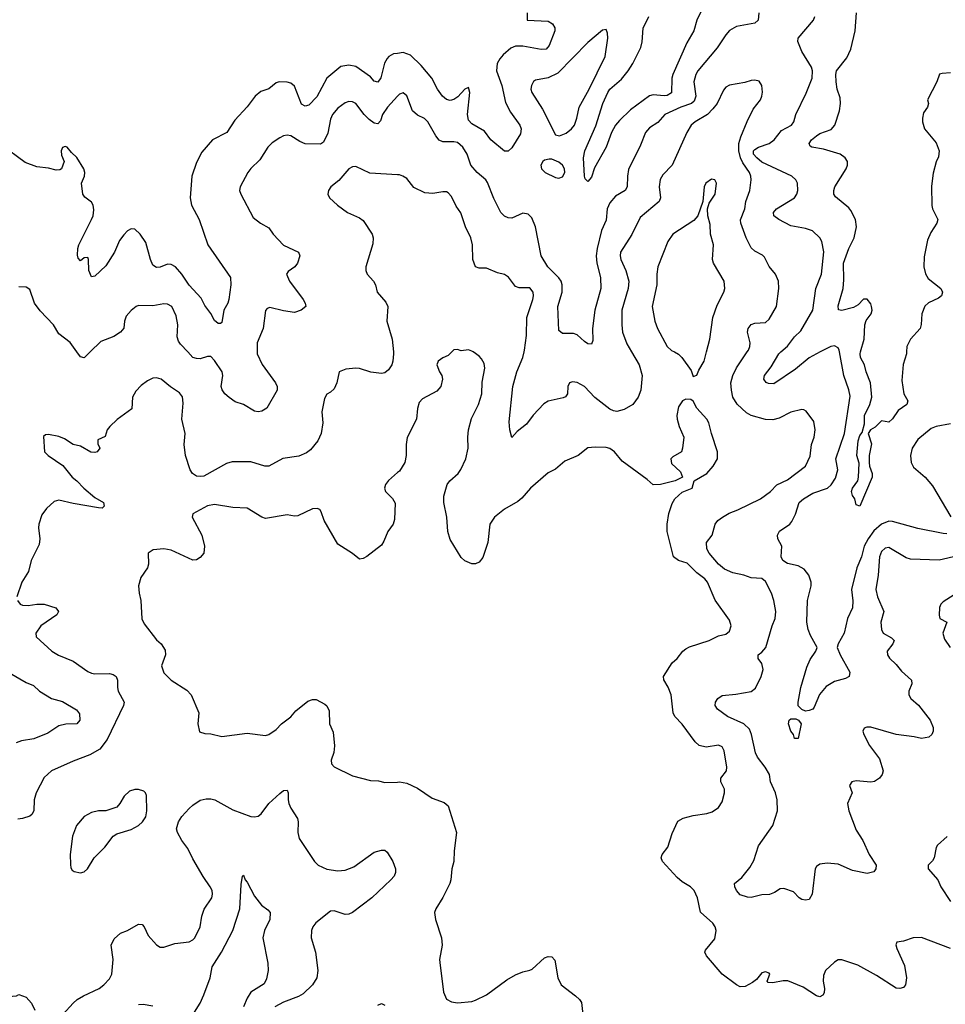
# Model space of a CAD drawing. Header units: inches. Extents: x 2143765 to 2212928, y 878963 to 1017374.
# Tile 87 of 256: x 2167915 to 2173021, y 936403 to 941832. Entities that reach past the tile are written whole.
import ezdxf

# ---------------------------------------------------------------- set-up
doc = ezdxf.new("R2010")
doc.units = ezdxf.units.IN
doc.header["$MEASUREMENT"] = 0
for name, color, linetype in [('C1963', 7, 'Continuous'), ('C1964', 7, 'Continuous'), ('C1973', 7, 'Continuous'), ('C1974', 7, 'Continuous')]:
    doc.layers.add(name, color=color, linetype=linetype)

msp = doc.modelspace()

# ---------------------------------------------------------------- linework, layer by layer
at = {"layer": 'C1963', "color": 5}
for points, elevation in [([(2169976.7, 940000), (2169977.6, 939990), (2169973.4, 939950), (2169968.2, 939930), (2169950, 939900.9), (2169930, 939885.1), (2169910, 939880.9), (2169851.8, 939888.2), (2169790, 939908.2), (2169770, 939910.6), (2169714.5, 939905.5), (2169678, 939890), (2169664.4, 939830), (2169650, 939797.2), (2169630, 939778), (2169610, 939766.6), (2169596.7, 939743.3), (2169580.8, 939670), (2169587.2, 939610), (2169577.4, 939550), (2169559.5, 939510), (2169519.1, 939460.9), (2169496.3, 939443.7), (2169455.2, 939424.8), (2169367.1, 939412.9), (2169290, 939369.9), (2169266.6, 939370), (2169190, 939393.5), (2169086.4, 939393.6), (2169055.3, 939384.7), (2168930, 939316.1), (2168910, 939312.7), (2168890, 939316.2), (2168867.9, 939330), (2168854.8, 939350), (2168829.4, 939429.4), (2168822.2, 939490), (2168827, 939550), (2168808.6, 939630), (2168817, 939717), (2168812.5, 939752.5), (2168795.7, 939775.7), (2168747.2, 939807.2), (2168694.5, 939850), (2168670, 939858), (2168650, 939855.1), (2168619.6, 939840.4), (2168584.8, 939815.2), (2168555.8, 939784.2), (2168536.4, 939750), (2168533.4, 939686.6), (2168452.6, 939627.4), (2168412.7, 939590), (2168397.6, 939570), (2168385.5, 939534.5), (2168345.2, 939514.8), (2168346.4, 939493.6), (2168356, 939470), (2168342, 939450), (2168330, 939446), (2168307.5, 939447.5), (2168250, 939480.9), (2168209.5, 939489.5), (2168161.2, 939521.2), (2168130, 939534), (2168074.4, 939545.6), (2168056.9, 939543.1), (2168046, 939534), (2168051.3, 939450), (2168071.3, 939430), (2168153.4, 939373.4), (2168204.4, 939310), (2168230.2, 939290.2), (2168268.5, 939250), (2168330, 939198.4), (2168376.3, 939170), (2168380.7, 939150), (2168370, 939139.3), (2168350, 939140.7), (2168210, 939163.7), (2168130, 939183.1), (2168104.3, 939175.7), (2168063.1, 939136.9), (2168037.7, 939102.3), (2168020.3, 939050), (2168017.6, 939030), (2168026, 938970), (2168022, 938938), (2167978.8, 938850), (2167964, 938790), (2167927.3, 938730), (2167899.1, 938650)], 460), ([(2168303.4, 940000), (2168270, 939967.3), (2168250, 939972.7), (2168230.4, 940000)], 440), ([(2169224.2, 940000), (2169224.2, 939990), (2169251.6, 939931.6), (2169326, 939830), (2169334.8, 939810), (2169336, 939790), (2169278.8, 939690), (2169250, 939674.5), (2169230, 939669.7), (2169210, 939673.6), (2169150, 939709.7), (2169104.4, 939724.4), (2169069.7, 939749.7), (2169046.6, 939770), (2169031.1, 939791.1), (2169026.4, 939810), (2169036.1, 939870), (2169031.7, 939890), (2168990, 939953.5), (2168970, 939974.8), (2168950, 939975.1), (2168910, 939962.7), (2168890, 939963.4), (2168870.5, 939970.5), (2168842.4, 940000)], 440), ([(2170000, 939335.1), (2169948.8, 939291.2), (2169933.4, 939270), (2169928.2, 939250), (2169933.4, 939230), (2169972.4, 939192.4), (2169986.1, 939166.1), (2169983.4, 939076.6), (2169975.7, 939050), (2169945.4, 939010), (2169923.4, 938956.6), (2169910, 938935.6), (2169830, 938871.5), (2169810, 938860.7), (2169790, 938858), (2169750, 938889.4), (2169670, 938941.2), (2169593.6, 939070), (2169578.4, 939118.4), (2169570, 939131.5), (2169556.2, 939136.2), (2169530, 939134.7), (2169450, 939096.9), (2169430, 939095.1), (2169390, 939103), (2169270, 939082), (2169250, 939089.5), (2169170, 939138.3), (2169090, 939143.1), (2168990, 939158.7), (2168950, 939152.3), (2168870, 939108), (2168866, 939090), (2168919.5, 938990), (2168934.9, 938930), (2168930.5, 938890), (2168910, 938866.6), (2168890, 938854.5), (2168870, 938851.6), (2168750, 938907.3), (2168710, 938915.1), (2168650.4, 938909.6), (2168622.8, 938890), (2168624.9, 938830), (2168620.5, 938810), (2168582.9, 938757.1), (2168570.3, 938710), (2168573.1, 938670), (2168582.4, 938630), (2168589.2, 938529.2), (2168601.5, 938501.5), (2168670, 938413), (2168695.5, 938390), (2168716.7, 938356.7), (2168719.1, 938330), (2168697.3, 938270), (2168710.7, 938230), (2168750.8, 938190), (2168836, 938136), (2168860.5, 938110), (2168903, 938010), (2168897.3, 937950), (2168906.4, 937906.4), (2168936, 937896), (2168970, 937894.8), (2169030, 937880.7), (2169170, 937899.1), (2169270, 937884.9), (2169290, 937890.8), (2169330, 937918.8), (2169359.3, 937950), (2169410, 937987.7), (2169438.3, 938021.7), (2169504.9, 938075.1), (2169530, 938084.2), (2169550, 938083.1), (2169598.7, 938058.7), (2169610, 938048.2), (2169621.2, 938021.2), (2169623.6, 937950), (2169644.2, 937904.2), (2169651.5, 937828.5), (2169648.6, 937791.4), (2169633, 937750), (2169635.5, 937730), (2169650, 937713.4), (2169750, 937663.6), (2169850, 937637.3), (2169894.6, 937634.6), (2169930, 937626.5), (2170000, 937628.9)], 480), ([(2167902, 938630), (2167917.3, 938610), (2167930, 938603.7), (2167962.3, 938602.3), (2168010, 938610.3), (2168050, 938610.3), (2168113.4, 938590), (2168128.2, 938570), (2168119.3, 938550), (2168032, 938490), (2168003, 938450), (2168005.5, 938430), (2168092.6, 938350), (2168129.2, 938329.2), (2168210, 938295.9), (2168290, 938237.6), (2168310, 938228.4), (2168330, 938225.6), (2168410, 938227.5), (2168430, 938221.2), (2168446.2, 938210), (2168454.4, 938190), (2168453.7, 938150), (2168458.2, 938130), (2168491.4, 938070), (2168487.6, 938050), (2168397.5, 937862.5), (2168357.3, 937810), (2168301.4, 937778.6), (2168210, 937744.2), (2168090.7, 937690), (2168050, 937654), (2168005.7, 937570), (2167994, 937530), (2167993.1, 937470), (2167981.6, 937450), (2167970, 937441.3), (2167930, 937427.1), (2167904.9, 937424.9)], 460), ([(2167858, 938230), (2167950, 938178), (2167990, 938160.7), (2168024.9, 938130), (2168090, 938088.7), (2168150, 938073.4), (2168227.6, 938027.6), (2168244.6, 938004.6), (2168246.5, 937970), (2168230.1, 937949.9), (2168170, 937947.2), (2168130, 937938.3), (2168070, 937898.8), (2167992.7, 937867.3), (2167923.9, 937856.1), (2167894.7, 937845.3)], 440), ([(2168152.8, 936347.2), (2168209.4, 936410), (2168232.3, 936430), (2168267, 936450), (2168352.8, 936490), (2168379.7, 936510), (2168410, 936543.1), (2168422.3, 936570), (2168429.7, 936649.7), (2168418.8, 936730), (2168436, 936764), (2168470, 936794.9), (2168509.7, 936810.3), (2168570, 936844.9), (2168590, 936844), (2168602, 936830), (2168623.1, 936783.1), (2168670.4, 936730.4), (2168690, 936718), (2168710, 936718), (2168770, 936739.3), (2168850, 936748.5), (2168870, 936758), (2168880.7, 936770), (2168910, 936831), (2168920.4, 936890), (2168932.2, 936927.8), (2168974.5, 936990), (2168979.2, 937010), (2168976.4, 937030), (2168966.4, 937050), (2168927.3, 937107.3), (2168870, 937205.4), (2168843.1, 937263.1), (2168810, 937306.4), (2168784.5, 937350), (2168780.2, 937370), (2168790, 937408.4), (2168810, 937438.7), (2168850, 937482), (2168870, 937502), (2168910, 937528), (2168943.5, 937536.5), (2168970, 937535.6), (2168990.5, 937530), (2169090, 937475.8), (2169190, 937439.6), (2169210, 937436.5), (2169230, 937441.3), (2169246.4, 937453.6), (2169290, 937510.3), (2169350, 937566.4), (2169370, 937582.4), (2169390, 937584), (2169395.6, 937570), (2169395.6, 937530), (2169400.2, 937510), (2169410, 937485.5), (2169447.3, 937427.3), (2169451.3, 937410), (2169449.2, 937350), (2169457.1, 937317.1), (2169542, 937190), (2169561.6, 937170), (2169610, 937149.2), (2169670, 937139.7), (2169710, 937143.7), (2169758.1, 937161.9), (2169870, 937242), (2169910, 937254), (2169930, 937253), (2169942.5, 937242.5), (2169974, 937190), (2169987.7, 937150), (2169988.2, 937130), (2169980.4, 937110), (2169963.1, 937090), (2169857.2, 936990), (2169750.2, 936910), (2169730, 936900.6), (2169710, 936898.2), (2169650, 936917.8), (2169630, 936916), (2169548.1, 936851.9), (2169532.2, 936830), (2169524.9, 936810), (2169523.7, 936770), (2169547.6, 936690), (2169560.2, 936590), (2169554.4, 936550), (2169530.1, 936509.9), (2169478.2, 936461.8), (2169453.3, 936446.7), (2169370, 936414.5), (2169323.1, 936390)], 460), ([(2168860.4, 936330), (2168910, 936410.3), (2168930, 936454.9), (2168966, 936550), (2168976.8, 936610), (2169027.9, 936690), (2169091.3, 936810), (2169128.8, 936930), (2169136.1, 937063.9), (2169144, 937110), (2169150, 937116), (2169158, 937090), (2169170, 937076.3), (2169210, 936999.1), (2169248, 936950), (2169284.4, 936924.4), (2169297.3, 936910), (2169295.3, 936870), (2169264.7, 936810), (2169255.8, 936770), (2169284.6, 936630), (2169285.7, 936590), (2169276.5, 936543.5), (2169263.2, 936516.8), (2169190, 936469.8), (2169170, 936437.2), (2169150, 936388.5)], 440), ([(2167299, 936390), (2167331.8, 936408.2), (2167424.5, 936435.5), (2167470, 936441.5), (2167570, 936439.6), (2167650, 936446.7), (2167690, 936441.5), (2167730, 936425.5), (2167750, 936423.2), (2167830, 936445.2), (2167898, 936450), (2167910, 936458), (2167950, 936442.8), (2167979.3, 936410), (2167998.7, 936370)], 460), ([(2168570, 936403), (2168595.6, 936404.4), (2168650, 936394.3)], 440), ([(2169890, 936398.8), (2169910, 936407.3), (2169930, 936399.1)], 460)]:
    msp.add_lwpolyline(points, dxfattribs=dict(at, elevation=elevation))
at = {"layer": 'C1963', "color": 5, "elevation": 480}
msp.add_lwpolyline([(2168550, 937587.3), (2168521.4, 937578.6), (2168490.5, 937550), (2168467.7, 937510), (2168450, 937489.4), (2168390, 937469.5), (2168350, 937469.4), (2168310, 937460.7), (2168270, 937438), (2168227.7, 937390), (2168206.4, 937330), (2168193.4, 937230), (2168194.4, 937174.4), (2168196, 937156), (2168203.5, 937143.5), (2168214.8, 937134.8), (2168250, 937127.7), (2168270, 937134), (2168289.2, 937150), (2168326, 937210), (2168384.5, 937270), (2168430, 937330.6), (2168450, 937343.8), (2168530, 937366.4), (2168570, 937388.7), (2168593, 937410), (2168610, 937436), (2168615.8, 937470), (2168613.8, 937553.8), (2168609.4, 937569.4), (2168598.9, 937578.9), (2168570, 937587)], close=True, dxfattribs=at)
at = {"layer": 'C1964', "color": 5}
for points, elevation in [([(2170000, 941646.5), (2169976.8, 941643.2), (2169950.8, 941629.2), (2169941.3, 941618.7), (2169926.8, 941593.2), (2169907.7, 941512.3), (2169890, 941487.9), (2169870, 941492.9), (2169850, 941516.5), (2169770, 941573.5), (2169730, 941582), (2169686.6, 941573.4), (2169609.6, 941510.4), (2169553.5, 941406.5), (2169510, 941360.6), (2169490, 941355.6), (2169470, 941366.6), (2169430, 941465.1), (2169410, 941481.4), (2169390, 941488.4), (2169345.5, 941490), (2169330, 941483.8), (2169290, 941451), (2169244.4, 941435.6), (2169214.3, 941410), (2169170, 941351.2), (2169102.4, 941277.6), (2169057.4, 941210), (2168978.7, 941170), (2168918.8, 941101.2), (2168890, 941045.1), (2168864.1, 940970), (2168855.8, 940850), (2168863.2, 940810), (2168904.9, 940730), (2168953.4, 940590), (2169078.4, 940410), (2169079.7, 940370), (2169068.6, 940290), (2169062.8, 940270), (2169041, 940230), (2169030, 940162), (2169023.5, 940156.5), (2169010, 940156.3), (2168990, 940172.8), (2168970, 940211.8), (2168936.4, 940256.4), (2168916.3, 940296.3), (2168849.1, 940369.1), (2168809.9, 940430), (2168775, 940470), (2168750, 940483), (2168730, 940483.4), (2168690, 940467.8), (2168670, 940465.8), (2168650, 940478.7), (2168636.5, 940510), (2168610, 940604), (2168578.9, 940650), (2168550, 940676.5), (2168530, 940678.4), (2168510, 940667.6), (2168490, 940646.8), (2168465.7, 940614.3), (2168437.6, 940550), (2168390, 940475.3), (2168330, 940417.4), (2168310, 940414), (2168295.6, 940450), (2168295.1, 940510), (2168290, 940521.2), (2168270, 940519.3), (2168250, 940502.7), (2168238, 940518), (2168233.3, 940533.3), (2168235.1, 940570), (2168241.4, 940590), (2168311.4, 940730), (2168319.4, 940750), (2168324.4, 940784.4), (2168319.7, 940810), (2168310, 940827), (2168273.7, 940853.7), (2168263, 940870), (2168255.6, 940930), (2168271.6, 940970), (2168274, 940990), (2168269.4, 941010), (2168230, 941072.3), (2168200.1, 941100.1), (2168177.2, 941130), (2168166.2, 941133.8), (2168150, 941128), (2168144, 941110), (2168145.2, 941085.2), (2168161, 941050), (2168146, 941010), (2168136.4, 941003.6), (2168116.7, 941003.3), (2168073.7, 941013.7), (2168010, 941020.4), (2167944.8, 941044.8), (2167810, 941144.6)], 420), ([(2170000, 941411.5), (2169943.5, 941350), (2169916.5, 941310), (2169904.6, 941275.4), (2169890, 941258), (2169870, 941262), (2169842.1, 941282.1), (2169815, 941310), (2169770, 941371), (2169750, 941379.8), (2169730, 941380.4), (2169710, 941373.3), (2169670, 941344.8), (2169640.2, 941310), (2169630, 941283.7), (2169614.1, 941205.9), (2169590, 941156.4), (2169574.3, 941145.7), (2169490, 941148.3), (2169459.9, 941159.9), (2169410, 941191.6), (2169390, 941195.1), (2169370, 941192), (2169350, 941181.7), (2169307, 941153), (2169284.4, 941130), (2169240.2, 941059.8), (2169190, 941011.5), (2169174, 940990), (2169130.6, 940910), (2169128, 940890), (2169134, 940870), (2169202.3, 940742.3), (2169244, 940710), (2169290, 940684), (2169313, 940650), (2169370, 940588.5), (2169453, 940550), (2169460.5, 940530), (2169448, 940490), (2169433.4, 940470), (2169396.7, 940443.3), (2169387.3, 940430), (2169402.6, 940390), (2169478.7, 940290), (2169490.4, 940270), (2169494, 940250), (2169467.3, 940230), (2169430, 940218.5), (2169370, 940226.5), (2169294.6, 940245.4), (2169280.6, 940239.4), (2169271.3, 940228.7), (2169257.6, 940130), (2169224.7, 940050), (2169224.2, 940000)], 440), ([(2170000, 940977.5), (2169846.3, 940986.3), (2169770, 941023.7), (2169750, 941020.9), (2169730, 941009.2), (2169675.3, 940944.7), (2169631, 940910), (2169618.8, 940890), (2169614, 940870), (2169624, 940850), (2169667.7, 940810), (2169723, 940770), (2169790, 940739.6), (2169810, 940725.3), (2169859.6, 940650), (2169865.7, 940630), (2169863.4, 940596.6), (2169824.4, 940470), (2169824.4, 940450), (2169832.4, 940430), (2169866, 940390), (2169877.1, 940370), (2169887.3, 940330), (2169934.9, 940274.9), (2169945.5, 940250), (2169940.4, 940170), (2169970.3, 940070), (2169976.7, 940000)], 460), ([(2168230.4, 940000), (2168192.6, 940052.6), (2168130, 940099.3), (2168100.5, 940150), (2168027.3, 940227.3), (2167995.6, 940270), (2167970, 940344), (2167950, 940358), (2167910, 940359.3)], 440), ([(2168842.4, 940000), (2168802.3, 940042.3), (2168790, 940060.5), (2168783.8, 940083.8), (2168787.5, 940150), (2168778.5, 940198.5), (2168754, 940250), (2168730, 940264.5), (2168710, 940265.2), (2168650, 940253.7), (2168570, 940255.9), (2168557.6, 940250), (2168530, 940228.4), (2168503, 940197), (2168493.8, 940170), (2168488.6, 940131.4), (2168470, 940109.3), (2168434.4, 940085.6), (2168362.4, 940057.6), (2168303.4, 940000)], 440)]:
    msp.add_lwpolyline(points, dxfattribs=dict(at, elevation=elevation))
at = {"layer": 'C1973', "color": 5}
for points, elevation in [([(2170298, 940000), (2170278.5, 939981.5), (2170250, 939968.7), (2170223.5, 939950), (2170216.3, 939930), (2170230, 939890.4), (2170244.2, 939870), (2170247.7, 939850), (2170237.3, 939810), (2170216.8, 939783.2), (2170137.7, 939742.3), (2170119, 939721), (2170108.9, 939688.9), (2170103.8, 939630), (2170052.1, 939527.9), (2170046, 939490), (2170047.7, 939430), (2170038.7, 939390), (2170010, 939343.7), (2170000, 939335.1)], 480), ([(2173049.7, 936710), (2172890, 936770.7), (2172844.7, 936770), (2172790, 936751.8), (2172754.8, 936745.2), (2172748.2, 936731.8), (2172753, 936710), (2172796.9, 936616.9), (2172807.6, 936550), (2172802.4, 936510), (2172790, 936496.2), (2172770.3, 936489.7), (2172750, 936492.8), (2172641.6, 936561.6), (2172539, 936619), (2172450, 936648), (2172430, 936647.6), (2172410, 936636.2), (2172359.5, 936590), (2172350, 936562), (2172346.7, 936530), (2172354, 936490), (2172352.8, 936467.2), (2172346.4, 936453.6), (2172330, 936445.1), (2172310, 936449.6), (2172237.1, 936497.1), (2172152.1, 936532.1), (2172126.6, 936533.4), (2172070, 936520.7), (2172043.7, 936523.7), (2172039, 936530), (2172053.2, 936570), (2172050, 936575.3), (2172030, 936582.7), (2172010, 936577), (2171979.2, 936540.8), (2171957, 936523), (2171918, 936502), (2171890, 936499.8), (2171870, 936509.8), (2171789.9, 936570), (2171703.9, 936670), (2171695.1, 936690), (2171698.6, 936701.4), (2171750, 936764.7), (2171756.8, 936810), (2171752, 936830), (2171738.3, 936850), (2171670.9, 936910.9), (2171653.6, 936990), (2171635.3, 937030), (2171616.3, 937050), (2171570, 937077.8), (2171542.1, 937102.1), (2171461.7, 937190), (2171454.3, 937210), (2171458.7, 937230), (2171491.1, 937270), (2171514.1, 937345.9), (2171546.5, 937413.5), (2171576, 937430), (2171630, 937445), (2171705.3, 937454.7), (2171736, 937464), (2171770.9, 937489.1), (2171790, 937519.1), (2171803.1, 937570), (2171803.5, 937590), (2171783.1, 937630), (2171782.6, 937650), (2171814.2, 937690), (2171816.8, 937710), (2171801, 937801), (2171790, 937823.7), (2171770, 937832.6), (2171701.8, 937821.8), (2171662.9, 937830), (2171640.5, 937850), (2171570, 937947.1), (2171529.7, 937990), (2171519.1, 938010), (2171508, 938110), (2171492.7, 938152.7), (2171468.1, 938191.9), (2171466.6, 938210), (2171513.6, 938286.4), (2171541.2, 938310), (2171573.2, 938350), (2171590, 938364), (2171610, 938374.9), (2171719, 938410), (2171770, 938435.5), (2171810, 938444), (2171830, 938461), (2171839.5, 938490), (2171830, 938521.2), (2171750.9, 938630.9), (2171708.5, 938730), (2171695.1, 938750), (2171650, 938781.4), (2171596.4, 938836.4), (2171549.6, 938850), (2171521.8, 938870), (2171487.1, 939010), (2171487.7, 939050), (2171496.8, 939110), (2171515.3, 939164.7), (2171529.8, 939190.2), (2171570, 939226.7), (2171625.2, 939250), (2171635.3, 939290), (2171706, 939330), (2171740.9, 939370), (2171765.2, 939410), (2171763.7, 939450), (2171731.5, 939550), (2171717.6, 939610), (2171705.1, 939630), (2171649.7, 939689.7), (2171630, 939728.7), (2171618, 939738), (2171590, 939739.3), (2171571.3, 939730), (2171550, 939698), (2171540.5, 939650), (2171542, 939630), (2171553.4, 939590), (2171578.8, 939530), (2171570.6, 939469.4), (2171566, 939450), (2171518.5, 939421.5), (2171507.3, 939410), (2171510, 939384.7), (2171559.9, 939339.9), (2171572, 939310), (2171530.5, 939289.5), (2171450, 939269.5), (2171410, 939266.6), (2171376.6, 939296.6), (2171238.7, 939398.7), (2171195.4, 939450), (2171170, 939467.1), (2171150, 939472.9), (2171090, 939476), (2171049.2, 939470.8), (2170995.5, 939430), (2170921.7, 939398.3), (2170870, 939354), (2170830, 939334.5), (2170733.1, 939250), (2170685.8, 939194.2), (2170663.7, 939176.3), (2170590, 939134), (2170533.7, 939090), (2170509.2, 939050), (2170498, 938950), (2170470, 938866), (2170450, 938840.9), (2170430, 938832.3), (2170410, 938832), (2170370, 938848.4), (2170350, 938867.3), (2170290, 938966.3), (2170277.4, 939010), (2170270.7, 939090), (2170255.2, 939170), (2170255.2, 939204.8), (2170272.6, 939270), (2170287.8, 939290), (2170333.8, 939330), (2170348.6, 939351.4), (2170375.3, 939410), (2170388.3, 939470), (2170386.2, 939530), (2170391.2, 939571.2), (2170406.7, 939633.3), (2170445.4, 939710), (2170465.1, 939770), (2170466, 939834), (2170481.1, 939910), (2170476.6, 939936.6), (2170462.4, 939962.4), (2170450, 939977.2), (2170417.4, 940000)], 480), ([(2171290.4, 940000), (2171331.7, 939930), (2171348.9, 939870), (2171340.8, 939790), (2171327.4, 939750), (2171297.6, 939710), (2171250, 939682), (2171210, 939672.6), (2171190, 939675.8), (2171170, 939685.4), (2171088.5, 939748.5), (2171030, 939809.7), (2170990, 939831), (2170964.6, 939835.4), (2170948.5, 939830), (2170939.5, 939810), (2170936.3, 939770), (2170926.4, 939753.6), (2170913.3, 939746.7), (2170830, 939728.8), (2170806.2, 939713.8), (2170747.6, 939652.4), (2170710, 939602.9), (2170659, 939561), (2170630, 939528.7), (2170618.7, 939570), (2170615.2, 939615.2), (2170634.6, 939810), (2170656.6, 939890), (2170689.8, 939970), (2170697.7, 940000)], 460), ([(2171527.2, 940000), (2171548.9, 939988.9), (2171568, 939970), (2171618.4, 939898.4), (2171630, 939864.7), (2171650, 939871.3), (2171660.8, 939899.2), (2171691.3, 939950), (2171704.2, 940000)], 480), ([(2173090, 938875.6), (2172987.2, 938852.8), (2172830, 938858.2), (2172805.6, 938865.6), (2172710, 938922.7), (2172690, 938918.7), (2172670, 938899.8), (2172657.6, 938870), (2172650.2, 938769.8), (2172638.2, 938690), (2172646.5, 938650), (2172681.5, 938570), (2172666, 938510), (2172669.3, 938469.3), (2172678.7, 938450), (2172723.8, 938423.8), (2172738.3, 938410), (2172731.3, 938390), (2172701.3, 938350), (2172702, 938330), (2172712.6, 938312.6), (2172750, 938276.9), (2172780, 938240), (2172834.7, 938190), (2172836.9, 938170), (2172819.7, 938130), (2172819.3, 938110), (2172831.6, 938090), (2172872.8, 938052.8), (2172938, 937970), (2172955.2, 937930), (2172954.6, 937910), (2172947, 937890), (2172930, 937875.4), (2172890, 937869), (2172850, 937878.7), (2172750, 937890.7), (2172610, 937931.2), (2172588.3, 937931.7), (2172574, 937926), (2172566.8, 937910), (2172572.7, 937890), (2172603.1, 937830), (2172657.4, 937757.4), (2172677.6, 937690), (2172672.2, 937670), (2172658, 937650), (2172630, 937631.5), (2172610, 937628.6), (2172530, 937635.8), (2172506, 937630), (2172493.4, 937610), (2172508.2, 937570), (2172480.9, 937510), (2172489.3, 937469.3), (2172530, 937364), (2172567.1, 937307.1), (2172600.9, 937230), (2172639.5, 937170), (2172638.4, 937150), (2172626.1, 937133.9), (2172590, 937123.8), (2172510, 937140.2), (2172430, 937176), (2172370, 937181.3), (2172330, 937175.1), (2172310, 937162.7), (2172303.1, 937150), (2172287.7, 937010), (2172270, 936981.2), (2172250, 936977.2), (2172230, 936981.2), (2172215.3, 936990), (2172184, 937024), (2172130, 937040.9), (2172110, 937039.3), (2172079.9, 937020.1), (2172050.5, 937009.5), (2172010, 937007.6), (2171950, 936991.8), (2171930, 936994), (2171890, 937007.6), (2171869.6, 937030), (2171859.3, 937050), (2171859, 937070), (2171898.3, 937101.7), (2171943.2, 937156.8), (2171964.6, 937195.4), (2171990, 937277.1), (2172069.8, 937390), (2172096, 937470), (2172092.9, 937530), (2172085.3, 937570), (2172057.3, 937630), (2172051.9, 937670), (2172027.8, 937710), (2171985, 937765), (2171973.5, 937790), (2171952.8, 937890), (2171940.7, 937920.7), (2171909.5, 937949.5), (2171819.6, 937990), (2171764.5, 938030), (2171752, 938050), (2171754, 938070), (2171765.6, 938090), (2171790, 938106.7), (2171866.3, 938113.7), (2171950, 938127.9), (2171973.5, 938146.5), (2172005, 938210), (2172016.2, 938250), (2172010, 938281.5), (2171988.6, 938310), (2171989.7, 938330), (2172010, 938345.5), (2172030.4, 938370), (2172066.2, 938490), (2172082.7, 938530), (2172086.2, 938570), (2172075.6, 938630), (2172062.3, 938670), (2172030, 938735.4), (2172010, 938751.3), (2171950, 938754.9), (2171909.9, 938769.9), (2171850, 938782.5), (2171802.7, 938802.7), (2171770, 938830.9), (2171718.5, 938890), (2171706.1, 938913.9), (2171704.4, 938950), (2171734.7, 938990), (2171751.1, 939050), (2171766.9, 939070), (2171792.6, 939090), (2171828.2, 939111.8), (2171877.6, 939130), (2172001.3, 939190), (2172057.7, 939230), (2172091.8, 939268.2), (2172150, 939295.3), (2172250, 939370.5), (2172275, 939425), (2172282.3, 939490), (2172297.4, 939530), (2172303.5, 939570), (2172296, 939616), (2172253.6, 939673.6), (2172240.2, 939680.2), (2172230, 939682), (2172170, 939667.3), (2172104, 939636), (2172070, 939626.1), (2172030, 939627.3), (2171950, 939649), (2171924.3, 939664.3), (2171872.2, 939712.2), (2171849.8, 939750), (2171841, 939790), (2171837.8, 939830), (2171849, 939870), (2171870, 939912), (2171928.4, 940000)], 460), ([(2172331.4, 940000), (2172270, 939967.8), (2172194.3, 939905.7), (2172075.5, 939824.5), (2172045.6, 939825.6), (2172032.5, 939832.5), (2172019.8, 939850), (2172024.1, 939870), (2172061.5, 939918.5), (2172102, 939990), (2172113.2, 940000)], 440), ([(2173030, 938997), (2173010, 938998.8), (2172870, 939026.6), (2172730, 939065.7), (2172710, 939066.3), (2172670, 939051.4), (2172626.7, 939013.3), (2172595.5, 938970), (2172574.4, 938930), (2172558.2, 938870), (2172533.4, 938810), (2172504, 938690), (2172511.4, 938628.6), (2172509.3, 938590), (2172481.8, 938530), (2172462.8, 938450), (2172430.4, 938390), (2172424.4, 938370), (2172440.5, 938330), (2172494, 938234), (2172490.2, 938210), (2172470, 938199.8), (2172410, 938183.7), (2172363.8, 938156.2), (2172327.8, 938112.2), (2172298.6, 938041.4), (2172290, 938031.3), (2172270, 938023), (2172250, 938019.3), (2172230, 938028.7), (2172210, 938048.7), (2172209.6, 938069.6), (2172224.5, 938150), (2172257.6, 938262.4), (2172275.8, 938304.2), (2172306.6, 938350), (2172314, 938370), (2172277.4, 938437.4), (2172264.5, 938470), (2172257.8, 938510), (2172260.3, 938630), (2172281.4, 938710), (2172281.8, 938730), (2172268.9, 938768.9), (2172242.9, 938802.9), (2172210, 938820.2), (2172150, 938834.2), (2172124.2, 938850), (2172115.5, 938870), (2172119.3, 938930), (2172098.2, 938970), (2172095.1, 938990), (2172107.1, 939012.9), (2172162.9, 939050), (2172175.5, 939064.5), (2172194.5, 939105.5), (2172215.6, 939170), (2172238.3, 939190), (2172290, 939221.6), (2172371.2, 939248.8), (2172392.3, 939267.7), (2172415.6, 939304.4), (2172428.5, 939350), (2172417.8, 939410), (2172464.8, 939550), (2172495.9, 939755.9), (2172490, 939791.8), (2172461.7, 939870), (2172437.9, 940000)], 440), ([(2172807.3, 940000), (2172806.9, 939990), (2172788.7, 939931.3), (2172782.3, 939842.3), (2172793, 939770), (2172814.4, 939730), (2172808.4, 939710), (2172761.9, 939678.1), (2172730, 939632.3), (2172710, 939613), (2172670, 939620.9), (2172635, 939585), (2172608.9, 939571.1), (2172596, 939550), (2172614, 939494), (2172600.9, 939430), (2172600.9, 939390), (2172603.1, 939370), (2172618.4, 939330), (2172617.6, 939310), (2172550, 939149.4), (2172530, 939158), (2172521.6, 939190), (2172508.8, 939208.8), (2172503.5, 939230), (2172509.1, 939250), (2172539.3, 939290), (2172543.2, 939310), (2172547, 939387), (2172533.7, 939430), (2172539.7, 939510), (2172550, 939539), (2172563.2, 939556.8), (2172576.3, 939603.7), (2172576.2, 939650), (2172605.5, 939710), (2172616.8, 939750), (2172609, 939830), (2172584.8, 939890), (2172575.8, 939930), (2172553.6, 939970), (2172550.8, 939990), (2172553.5, 940000)], 420), ([(2173050, 939603), (2172970, 939589.8), (2172942.7, 939577.3), (2172870, 939518.3), (2172839.3, 939470), (2172829.4, 939430), (2172833.5, 939390), (2172845.7, 939365.7), (2172910, 939310.2), (2172950, 939261.3), (2173051.9, 939091.9)], 440), ([(2173070, 938661.6), (2173010, 938622.7), (2172997.3, 938610), (2172988.5, 938591.5), (2172988.2, 938548.2), (2172991, 938530), (2173030.4, 938510), (2173007.9, 938450), (2173016.4, 938416.4), (2173048.4, 938370)], 480), ([(2170000, 937628.9), (2170010, 937629.2), (2170050, 937622.5), (2170110, 937595.4), (2170190, 937539.3), (2170256.2, 937516.2), (2170278.3, 937498.3), (2170325.2, 937350), (2170312.1, 937250), (2170309.3, 937190), (2170298.6, 937150), (2170293, 937090), (2170287.1, 937070), (2170248.7, 936991.3), (2170210.3, 936930), (2170203.8, 936910), (2170208.2, 936870), (2170242, 936770), (2170245.3, 936730), (2170231.6, 936650), (2170232.8, 936632.8), (2170252.4, 936470), (2170270, 936430.7), (2170296.7, 936416.7), (2170330, 936410.4), (2170410, 936418.4), (2170430, 936426), (2170490, 936455.8), (2170602.5, 936537.5), (2170650, 936566), (2170690, 936583), (2170729.5, 936590.5), (2170742.5, 936597.5), (2170810, 936658.8), (2170830, 936666.8), (2170850, 936664.7), (2170867.1, 936647.1), (2170884.2, 936550), (2170902.6, 936510), (2170982, 936450), (2171003.7, 936430), (2171013.8, 936413.8), (2171023.1, 936330)], 480), ([(2173031.6, 937328.4), (2172979, 937281), (2172971.6, 937268.4), (2172959.1, 937210), (2172950, 937194), (2172926, 937170), (2172926.8, 937150), (2172980.4, 937090), (2172997.4, 937050), (2173050.2, 936970.2)], 480)]:
    msp.add_lwpolyline(points, dxfattribs=dict(at, elevation=elevation))
at = {"layer": 'C1973', "color": 5, "elevation": 440}
msp.add_lwpolyline([(2172210, 937868), (2172190, 937868.7), (2172183.7, 937890), (2172170, 937909.2), (2172155.6, 937950), (2172159.3, 937970), (2172170, 937978), (2172197.5, 937977.5), (2172210.7, 937970.7), (2172226, 937950)], close=True, dxfattribs=at)
at = {"layer": 'C1974', "color": 5}
for points, elevation in [([(2170714.9, 941870), (2170714, 941830), (2170830, 941824.4), (2170854, 941810), (2170866.7, 941786.7), (2170867.2, 941770), (2170836, 941690), (2170818.4, 941670), (2170791.7, 941668.3), (2170690, 941685.5), (2170650, 941685.4), (2170625.1, 941674.9), (2170581.3, 941638.7), (2170563.1, 941616.9), (2170549.4, 941590), (2170545, 941550), (2170574.8, 941470), (2170595.7, 941375.7), (2170622.8, 941322.8), (2170674.7, 941250), (2170682.2, 941230), (2170677.8, 941202.2), (2170630, 941126), (2170610, 941106.6), (2170590, 941106.6), (2170513.6, 941170), (2170478.2, 941218.2), (2170410, 941258), (2170390, 941278), (2170384.4, 941310), (2170397.3, 941430), (2170390, 941458), (2170370, 941449.6), (2170332.2, 941407.8), (2170310, 941392), (2170290, 941385.9), (2170270, 941391.4), (2170247.5, 941410), (2170220.6, 941450), (2170189, 941510), (2170130, 941580.3), (2170070, 941636.2), (2170030, 941650.7), (2170000, 941646.5)], 420), ([(2171993.4, 941870), (2171988, 941830), (2171970, 941814), (2171870, 941795.3), (2171830, 941772.8), (2171810, 941749.7), (2171763, 941677), (2171655.9, 941550), (2171645.2, 941530), (2171634.8, 941490), (2171645, 941410), (2171636.2, 941383.8), (2171621.5, 941370), (2171562.8, 941350), (2171473.8, 941310), (2171435.5, 941264.5), (2171390, 941236.4), (2171368.2, 941210), (2171340, 941140), (2171274.1, 941005.9), (2171267.7, 940970), (2171266.9, 940910), (2171254.9, 940890), (2171201.3, 940858.7), (2171170, 940822.6), (2171155.8, 940790), (2171150, 940726), (2171124.3, 940670), (2171100.1, 940570), (2171095, 940530), (2171098.6, 940490), (2171119.7, 940410), (2171120.2, 940350), (2171087.4, 940230), (2171075.2, 940130), (2171076, 940064), (2171070, 940043.7), (2171050, 940045.1), (2171030, 940057.6), (2170990, 940094.7), (2170970, 940102), (2170910, 940101.6), (2170890, 940119), (2170883.7, 940250), (2170906.8, 940330), (2170907.8, 940370), (2170902.2, 940390), (2170889.4, 940409.4), (2170828.9, 940470), (2170790.9, 940530), (2170761, 940690), (2170740.1, 940740.1), (2170719.5, 940759.5), (2170690, 940766.3), (2170630, 940737.7), (2170610, 940740.4), (2170590, 940749.8), (2170570, 940768.6), (2170530, 940846.9), (2170495.2, 940935.2), (2170485.8, 940950), (2170438.4, 940990), (2170403.1, 941030), (2170383.2, 941090), (2170359.8, 941130), (2170330, 941154.4), (2170310, 941159.3), (2170250, 941158), (2170228.3, 941168.3), (2170210, 941191.6), (2170166.3, 941270), (2170147.9, 941287.9), (2170110, 941306), (2170081.5, 941330), (2170050, 941411.8), (2170030, 941429.6), (2170010, 941422.4), (2170000, 941411.5)], 440), ([(2171679.3, 941890), (2171651, 941830), (2171633.7, 941770), (2171594.8, 941705.2), (2171518.4, 941530), (2171512.9, 941510), (2171510.1, 941429.9), (2171486.5, 941413.5), (2171470, 941411.6), (2171410, 941418.8), (2171390, 941413.2), (2171285, 941335), (2171223.9, 941276.1), (2171201.7, 941250), (2171179, 941210), (2171150, 941129.6), (2171085.2, 941014.8), (2171070, 940964.7), (2171050, 940940.7), (2171034.9, 940954.9), (2171030, 940969), (2171025.7, 941070), (2171031.9, 941110), (2171092.6, 941247.4), (2171131.7, 941370), (2171158.8, 941430), (2171171.1, 941450), (2171235.2, 941504.8), (2171272.5, 941550), (2171297.4, 941590), (2171341.5, 941678.5), (2171348.8, 941710), (2171354.9, 941785.1), (2171385, 941850)], 420), ([(2172113.2, 940000), (2172150, 940033), (2172190, 940082.9), (2172223.8, 940116.2), (2172289.8, 940230), (2172306.5, 940350), (2172339.1, 940430), (2172351.4, 940551.4), (2172340.5, 940610), (2172328.2, 940630), (2172287.9, 940667.9), (2172250, 940681.1), (2172170, 940695), (2172103.5, 940730), (2172075.8, 940750), (2172072.6, 940770), (2172089.7, 940790), (2172190, 940850.3), (2172202.8, 940870), (2172207.9, 940890), (2172206, 940930), (2172196.3, 940950), (2172174.7, 940970), (2172010, 941047.5), (2171981, 941070), (2171963.9, 941090), (2171963.7, 941096.3), (2171964, 941110), (2171970, 941116.9), (2171990, 941130.1), (2172050, 941150.2), (2172076.8, 941170), (2172117.9, 941222.1), (2172173.3, 941250), (2172186, 941270), (2172196.4, 941310), (2172253.5, 941426.5), (2172286.4, 941510), (2172288.9, 941550), (2172282.3, 941570), (2172230, 941656), (2172207.2, 941712.8), (2172209.8, 941730.2), (2172294.5, 941830), (2172301.2, 941850)], 440), ([(2172553.5, 940000), (2172572.9, 940070), (2172577.2, 940150), (2172585.6, 940174.4), (2172612.3, 940210), (2172617.1, 940230), (2172614.8, 940250), (2172610, 940266), (2172590, 940291.8), (2172570, 940291.6), (2172540.3, 940259.7), (2172515.2, 940244.8), (2172450, 940228.6), (2172432, 940232), (2172430, 940254.8), (2172458.3, 940350), (2172462.2, 940397.8), (2172459.9, 940490), (2172488.2, 940570), (2172518.3, 940630), (2172530.5, 940690), (2172525.2, 940730), (2172500.9, 940780.9), (2172490, 940794.8), (2172416, 940856), (2172406, 940870), (2172405.6, 940890), (2172411.6, 940910), (2172474, 941010), (2172481.6, 941030), (2172481.4, 941050), (2172468.7, 941070), (2172441.1, 941090), (2172350, 941119.2), (2172285.2, 941130), (2172275.6, 941135.6), (2172269.8, 941150), (2172283.8, 941170), (2172310, 941192), (2172330, 941204.1), (2172392.3, 941227.7), (2172411.6, 941250), (2172438, 941330), (2172443.8, 941370), (2172440.7, 941400.7), (2172425.6, 941450), (2172419, 941490), (2172416.8, 941530), (2172420.2, 941550), (2172477.4, 941622.6), (2172500.1, 941670), (2172523.7, 941770), (2172531.6, 941870)], 420), ([(2173050, 941539.3), (2173003.6, 941536.4), (2172988.7, 941531.3), (2172975.3, 941490), (2172923.8, 941390), (2172927.7, 941370), (2172923.8, 941350), (2172901.8, 941318.2), (2172894.7, 941290), (2172895.2, 941270), (2172907, 941230), (2172970, 941152.7), (2172988, 941110), (2172984.2, 941075.8), (2172971.4, 941048.6), (2172954, 940986), (2172945.3, 940914.7), (2172947.3, 940807.3), (2172950.9, 940790), (2172980.2, 940730), (2172975.2, 940710), (2172940.9, 940659.1), (2172923, 940617), (2172905.4, 940525.4), (2172902.2, 940470), (2172911.8, 940431.8), (2172926, 940406), (2172995.8, 940350), (2173005.3, 940330), (2172999.5, 940310), (2172983.4, 940296.6), (2172928.4, 940271.6), (2172907.9, 940252.1), (2172892.1, 940210), (2172888.6, 940151.4), (2172881.8, 940130), (2172829.3, 940070), (2172808.4, 940030), (2172807.3, 940000)], 420), ([(2171928.4, 940000), (2171935.1, 940010), (2171943.5, 940030), (2171943.9, 940050), (2171930.9, 940110), (2171934, 940130), (2171950, 940151.7), (2171970, 940158.5), (2172030, 940163.1), (2172050, 940180.5), (2172090.8, 940250), (2172103.5, 940350), (2172100.5, 940390), (2172085.1, 940430), (2172050, 940472.3), (2172023.3, 940523.3), (2172013.5, 940533.5), (2171970, 940555.8), (2171950, 940575.1), (2171922.2, 940630), (2171894, 940710), (2171892.2, 940727.8), (2171915.3, 940790), (2171920.3, 940830), (2171942.6, 940890), (2171949.9, 940950), (2171948.4, 940970), (2171940.5, 940990), (2171903.6, 941043.6), (2171891, 941071), (2171882.6, 941110), (2171883.1, 941150), (2171893.1, 941186.9), (2171928.6, 941271.4), (2171961.8, 941338.2), (2172001.6, 941390), (2172009.6, 941410), (2172012.7, 941432.7), (2172009.5, 941469.5), (2171993.8, 941493.8), (2171970, 941499.5), (2171950, 941496.2), (2171914.9, 941485.1), (2171830, 941471.1), (2171810, 941459.7), (2171796.9, 941443.1), (2171762.3, 941370), (2171739.7, 941340.3), (2171709.7, 941310.3), (2171641.3, 941270), (2171619.2, 941250), (2171595, 941210), (2171514, 941030), (2171463.2, 940976.7), (2171448.8, 940951.2), (2171442.9, 940910), (2171450.2, 940850), (2171443.6, 940830), (2171338.8, 940741.2), (2171291.3, 940648.7), (2171228.9, 940551.1), (2171226.8, 940530), (2171232.1, 940510), (2171259, 940450), (2171275.1, 940390), (2171270.8, 940350), (2171235.9, 940230), (2171236.3, 940150), (2171241.3, 940110), (2171264.3, 940044.3), (2171290.4, 940000)], 460), ([(2170697.7, 940000), (2170700.3, 940010), (2170710.9, 940090.9), (2170712.7, 940190), (2170745.4, 940290), (2170749.7, 940310), (2170747.6, 940330), (2170730, 940353.6), (2170670, 940353), (2170650, 940361.6), (2170611.8, 940411.8), (2170590, 940428), (2170550, 940436), (2170490, 940462), (2170450, 940462.9), (2170430, 940469.4), (2170415.4, 940510), (2170412.8, 940590), (2170403.1, 940630), (2170374.8, 940690), (2170347.6, 940767.6), (2170323.3, 940803.3), (2170296.8, 940856.8), (2170277.8, 940877.8), (2170270, 940883), (2170250, 940883.5), (2170193.4, 940873.4), (2170150, 940876.9), (2170090, 940907.8), (2170050, 940957), (2170029, 940970), (2170010, 940976.9), (2170000, 940977.5)], 460), ([(2171704.2, 940000), (2171722.3, 940070), (2171739.2, 940190), (2171762.5, 940257.5), (2171799.7, 940330), (2171805.7, 940350), (2171801.5, 940390), (2171742.4, 940490), (2171736.1, 940510), (2171741.6, 940590), (2171725.7, 940650), (2171723.3, 940703.3), (2171711.2, 940750), (2171709, 940790), (2171718.9, 940821.1), (2171751.2, 940870), (2171758.4, 940930), (2171750, 940949), (2171732.1, 940952.1), (2171700.7, 940930), (2171690.8, 940910), (2171684, 940830), (2171656.3, 940750), (2171634.3, 940725.7), (2171518.4, 940650), (2171490.3, 940610), (2171434.7, 940470), (2171429.1, 940430), (2171430.2, 940370), (2171403.6, 940250), (2171418.9, 940170), (2171433.8, 940130), (2171486.3, 940030), (2171510, 940008.8), (2171527.2, 940000)], 480), ([(2170417.4, 940000), (2170410, 940005.2), (2170390, 940012.3), (2170350, 940006.6), (2170330, 940013.3), (2170310, 940011.5), (2170298, 940000)], 480), ([(2172437.9, 940000), (2172436.1, 940010), (2172430, 940022.9), (2172410, 940033.5), (2172390, 940030.8), (2172331.4, 940000)], 440)]:
    msp.add_lwpolyline(points, dxfattribs=dict(at, elevation=elevation))
at = {"layer": 'C1974', "color": 5, "elevation": 440}
for points in [[(2171150, 941778), (2171130, 941775.3), (2171050, 941707), (2170883.1, 941536.9), (2170830, 941511.9), (2170760.6, 941499.4), (2170748.9, 941491.1), (2170738.4, 941470), (2170734.4, 941450), (2170739.5, 941430), (2170799.1, 941339.1), (2170870, 941197.3), (2170892.8, 941192.8), (2170930, 941206.3), (2170958.9, 941230), (2170974.8, 941250), (2170988.6, 941290), (2171001, 941350), (2171056.5, 941450), (2171144, 941630), (2171159.3, 941730), (2171158, 941758)], [(2170836.1, 941063.9), (2170810, 941057.6), (2170801.6, 941050), (2170790.4, 941030), (2170792.7, 941010), (2170813, 940990), (2170870, 940961.3), (2170890, 940959), (2170910, 940966), (2170922.3, 940990), (2170920.3, 941010), (2170909.7, 941030), (2170890, 941046), (2170850, 941063)]]:
    msp.add_lwpolyline(points, close=True, dxfattribs=at)

doc.saveas('drawing.dxf')
